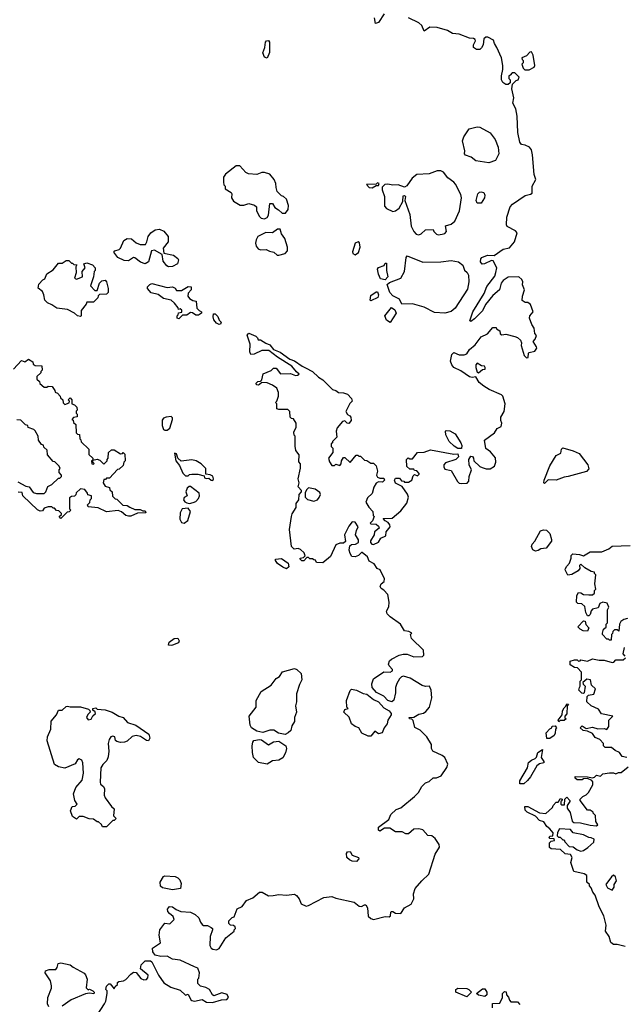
# Model space of a CAD drawing. Extents: x 2293830 to 2387798, y 66850 to 233222.
# Tile 80 of 192: x 2339737 to 2344399, y 169641 to 177239. Entities that reach past the tile are written whole.
import ezdxf

# ---------------------------------------------------------------- set-up
doc = ezdxf.new("R2010")
doc.units = 0

msp = doc.modelspace()

# ---------------------------------------------------------------- linework, layer by layer
at = {"layer": '0CON05XD'}
for points in [[(2342547.5, 177285), (2342505, 177216.7), (2342480, 177210), (2342474, 177254)], [(2341942, 174552), (2341995, 174524), (2342041.2, 174481.2), (2342075, 174460), (2342150, 174385), (2342175, 174377.5), (2342195, 174362.5), (2342235, 174358.8), (2342265, 174348.8), (2342296.7, 174315), (2342300, 174295), (2342281.7, 174278.3), (2342252.5, 174215), (2342263.6, 174193.6), (2342283, 174183), (2342290.7, 174170.7), (2342293.3, 174145), (2342275, 174123.8), (2342262.5, 174125), (2342245, 174142.5), (2342225, 174137.5), (2342185, 174090), (2342177.5, 174065), (2342181.7, 174018.3), (2342150, 173985), (2342150, 173975), (2342140, 173965), (2342140, 173945), (2342151.7, 173931.7), (2342151.7, 173898.3), (2342117.5, 173855), (2342125, 173827.5), (2342145, 173800), (2342165, 173800), (2342175, 173810), (2342205, 173800), (2342217, 173813), (2342217.5, 173835), (2342235, 173860), (2342245, 173860), (2342285, 173822.5), (2342331.7, 173878.3), (2342345, 173880), (2342351.7, 173871.7), (2342365, 173870), (2342395, 173840), (2342415, 173837.5), (2342445, 173817.5), (2342465, 173817.5), (2342486.1, 173796.1), (2342496.7, 173755), (2342487.5, 173725), (2342495, 173710), (2342515, 173700), (2342545, 173700), (2342550, 173685), (2342535, 173670), (2342505, 173672.5), (2342485, 173662.5), (2342468.3, 173631.7), (2342455, 173582.5), (2342419.5, 173550.5), (2342406.7, 173515), (2342428.3, 173478.3), (2342460, 173445), (2342462.5, 173412.5), (2342470, 173405), (2342458.3, 173371.7), (2342440, 173355), (2342445, 173350), (2342487, 173347), (2342505, 173330), (2342510, 173315), (2342471.7, 173288.3), (2342470, 173265), (2342443, 173217), (2342442.5, 173205), (2342451.7, 173191.7), (2342465, 173190), (2342503, 173207), (2342521.7, 173238.3), (2342560, 173255), (2342563, 173287), (2342592.5, 173325), (2342591.7, 173341.7), (2342579.3, 173359.3), (2342555, 173372.5), (2342540, 173390), (2342608.3, 173391.7), (2342675, 173450), (2342722.7, 173507.3), (2342736, 173555), (2342728.3, 173578.3), (2342686.4, 173636.4), (2342635, 173662.5), (2342627.5, 173685), (2342635, 173700), (2342665, 173700), (2342681.7, 173681.7), (2342698.3, 173678.3), (2342705, 173670), (2342735, 173670), (2342760, 173685), (2342771.7, 173718.3), (2342781.7, 173728.3), (2342805, 173720), (2342818.3, 173731.7), (2342818.3, 173738.3), (2342798.3, 173758.3), (2342781.7, 173761.7), (2342775, 173770), (2342745, 173770), (2342721.7, 173791.7), (2342720, 173845), (2342731.7, 173858.3), (2342745, 173850), (2342765, 173850), (2342805, 173900), (2342855, 173902.5), (2342905, 173920), (2343085, 173887.5), (2343115, 173890), (2343120, 173865), (2343100, 173845), (2343021.7, 173818.3), (2343007.5, 173805), (2343008.3, 173788.3), (2343015, 173770), (2343065, 173760), (2343112.5, 173675), (2343125, 173663.3), (2343145, 173660), (2343186.4, 173663.6), (2343201.7, 173678.3), (2343202.5, 173715), (2343220, 173765), (2343203, 173803), (2343200, 173845), (2343215, 173870), (2343228.3, 173868.3), (2343237.5, 173855), (2343240, 173835), (2343285, 173790), (2343303, 173783), (2343335, 173772.5), (2343365, 173772.5), (2343397.5, 173795), (2343407.5, 173825), (2343407, 173857), (2343367.5, 173905), (2343331.2, 173931.2), (2343320, 173995), (2343398.3, 174051.7), (2343420, 174085), (2343450.8, 174099.2), (2343456.2, 174125), (2343446.7, 174145), (2343447, 174173), (2343473.9, 174216.1), (2343481.2, 174275), (2343463.6, 174333.6), (2343453.6, 174343.6), (2343356, 174386), (2343315, 174411.2), (2343280.6, 174440.6), (2343255, 174482.5), (2343225, 174478.8), (2343205, 174483.3), (2343138.7, 174528.7), (2343084.2, 174554.2), (2343068.8, 174575), (2343060, 174605), (2343070, 174655), (2343085, 174670), (2343127, 174653), (2343165, 174652.5), (2343185, 174660), (2343206.7, 174695), (2343250, 174730), (2343295, 174791.2), (2343345, 174814.2), (2343385, 174863.8), (2343410, 174865), (2343414.1, 174854.1), (2343438.8, 174838.8), (2343443.3, 174815), (2343455, 174807.5), (2343485, 174812.5), (2343555, 174793.3), (2343577, 174787), (2343600, 174765), (2343607.5, 174745), (2343603.3, 174725), (2343628.3, 174648.3), (2343645, 174630), (2343658.3, 174631.7), (2343660, 174665), (2343665, 174670), (2343708.3, 174681.7), (2343723.8, 174705), (2343723.3, 174715), (2343697.5, 174755), (2343712.5, 174775), (2343721.7, 174801.7), (2343708.3, 174818.3), (2343705, 174860), (2343686.7, 174886.7), (2343667.5, 174935), (2343670, 174955), (2343696.7, 174985), (2343675, 175042.5), (2343655, 175057.5), (2343635, 175057.5), (2343613, 175073), (2343613.3, 175105), (2343630, 175155), (2343613.9, 175193.9), (2343616.7, 175215), (2343610, 175235), (2343585.8, 175255.8), (2343505, 175252), (2343465, 175226), (2343450.8, 175205), (2343437.5, 175155), (2343385, 175110.8), (2343329.6, 175040.4), (2343306.4, 174993.6), (2343245, 174931.4), (2343215, 174911.2), (2343207.5, 174915), (2343230, 174985), (2343318.2, 175125), (2343338.5, 175181.5), (2343400.7, 175259.3), (2343408.9, 175288.9), (2343415.7, 175325), (2343388.3, 175378.3), (2343375, 175380), (2343320, 175355), (2343303.6, 175353.6), (2343290.7, 175370.7), (2343292.5, 175395), (2343300, 175405), (2343345, 175422.5), (2343395, 175420), (2343465, 175468), (2343515, 175478.8), (2343552, 175525), (2343572.5, 175595), (2343560.7, 175610.7), (2343495, 175643.3), (2343490, 175655), (2343493.3, 175715), (2343520, 175795), (2343537.5, 175815), (2343635, 175882.5), (2343677, 175893), (2343688.3, 175901.7), (2343690, 175955), (2343717.5, 176005), (2343703.3, 176045), (2343692, 176195), (2343683.9, 176233.9), (2343667.5, 176255), (2343635, 176271.2), (2343606.4, 176276.4), (2343593.3, 176295), (2343578.3, 176368.3), (2343573.8, 176495), (2343561.7, 176551.7), (2343540, 176595), (2343547.5, 176635), (2343532.5, 176705), (2343538.3, 176741.7), (2343565, 176770), (2343580, 176775), (2343587.5, 176795), (2343555, 176830), (2343535, 176830), (2343518.3, 176811.7), (2343510, 176805), (2343510, 176785), (2343520, 176775), (2343518.3, 176751.7), (2343505, 176740), (2343485, 176740), (2343462.5, 176755), (2343453.3, 176775), (2343451.2, 176805), (2343463.8, 176855), (2343463.8, 176885), (2343451.2, 176945), (2343417.5, 177025), (2343397.5, 177055), (2343390.7, 177080.7), (2343347.5, 177105), (2343332.5, 177105), (2343315, 177092.5), (2343310, 177045), (2343298.3, 177021.7), (2343285, 177010), (2343258.3, 177008.3), (2343237.5, 177025), (2343237.5, 177045), (2343252.5, 177075), (2343250, 177085), (2343237.5, 177095), (2343205, 177096.2), (2343125, 177126.9), (2343075, 177132.5), (2343036.4, 177156.4), (2342955, 177177.9), (2342898.9, 177181.1), (2342855, 177150), (2342838.6, 177195), (2342815, 177214.4), (2342735, 177254.4)], [(2341645, 176942.5), (2341625, 176950), (2341613, 176983), (2341627.5, 177025), (2341632.5, 177065), (2341640, 177075), (2341655, 177077.5), (2341662.5, 177065), (2341662.5, 176985), (2341645, 176942.5)], [(2343665, 176852.5), (2343705, 176872.5), (2343710, 176885), (2343697.5, 176965), (2343685, 176990), (2343671.7, 176988.3), (2343645, 176960), (2343610, 176945), (2343611.7, 176931.7), (2343620, 176925), (2343620, 176905), (2343610, 176895), (2343620, 176865), (2343633, 176853), (2343665, 176852.5)], [(2343355, 176134.2), (2343255, 176150), (2343217.7, 176177.7), (2343175, 176193.3), (2343167.5, 176205), (2343168.3, 176228.3), (2343152, 176305), (2343162, 176335), (2343203.6, 176396.4), (2343265, 176412), (2343285, 176408.8), (2343365.6, 176365.6), (2343402.5, 176315), (2343426, 176255), (2343432, 176205), (2343405, 176153.3), (2343355, 176134.2)], [(2341625, 175703.3), (2341645, 175712.5), (2341655, 175730), (2341665, 175820), (2341685, 175820), (2341705, 175790), (2341733, 175773), (2341760, 175745), (2341787.5, 175745), (2341806.2, 175775), (2341808.8, 175805), (2341793.6, 175853.6), (2341770, 175875), (2341755, 175880), (2341723, 175913), (2341713.6, 175943.6), (2341712.5, 175975), (2341700, 176005), (2341665, 176046.7), (2341625, 176058.8), (2341605, 176058.8), (2341565, 176043.3), (2341500.7, 176050.7), (2341480.7, 176060.7), (2341435, 176112.5), (2341405, 176112.5), (2341323, 176047), (2341308.8, 176025), (2341307.5, 175985), (2341310, 175965), (2341320, 175955), (2341320, 175935), (2341367.5, 175905), (2341372.5, 175895), (2341370, 175865), (2341385, 175837.5), (2341437, 175807), (2341465, 175807.5), (2341505, 175820), (2341548.3, 175808.3), (2341562.5, 175795), (2341563.3, 175765), (2341585, 175720), (2341598.3, 175708.3), (2341625, 175703.3)], [(2342965, 175580), (2342995, 175583.3), (2343015, 175590), (2343027.5, 175605), (2343021.7, 175648.3), (2343065, 175662.5), (2343092.5, 175685), (2343127.5, 175765), (2343143.8, 175865), (2343139.5, 175889.5), (2343098.7, 175968.7), (2343085, 175985.8), (2343039.1, 176019.1), (2343005, 176063.3), (2342985, 176073.3), (2342955, 176073.8), (2342895, 176050), (2342800, 176045), (2342762.5, 176015), (2342723, 175957), (2342703, 175947), (2342655, 175964), (2342615, 175962), (2342575, 175970), (2342553, 175967), (2342532.5, 175947.5), (2342533.3, 175925), (2342548.8, 175875), (2342550.5, 175800.5), (2342565, 175782.5), (2342615, 175760), (2342635, 175763.8), (2342664, 175785), (2342692.5, 175835), (2342695, 175880), (2342705, 175882.5), (2342712.5, 175875), (2342707.5, 175845), (2342746.2, 175735), (2342756, 175645), (2342776.2, 175605), (2342794.2, 175584.2), (2342815, 175580), (2342833.6, 175586.4), (2342865, 175616.7), (2342925, 175620), (2342930, 175605), (2342950, 175585), (2342965, 175580)], [(2342455, 175942.5), (2342485, 175960), (2342505, 175960), (2342510, 175975), (2342495, 175980), (2342485, 175970), (2342411.7, 175968.3), (2342433, 175943), (2342455, 175942.5)], [(2343295, 175822.5), (2343265, 175823.3), (2343256.2, 175845), (2343268.8, 175895), (2343282.3, 175907.7), (2343295, 175910), (2343315.9, 175905.9), (2343323.8, 175885), (2343321.2, 175865), (2343295, 175822.5)], [(2340885, 175331.1), (2340870.4, 175340.4), (2340843.5, 175375), (2340836.1, 175426.1), (2340775, 175460.6), (2340751.9, 175455), (2340729.5, 175370.5), (2340705, 175355.4), (2340667.5, 175367.5), (2340625, 175402), (2340615, 175404), (2340575, 175378.6), (2340541.7, 175381.7), (2340494, 175405), (2340462.5, 175445), (2340470, 175455), (2340505, 175466.7), (2340515, 175476.7), (2340538.9, 175535), (2340565, 175549.5), (2340598.3, 175548.3), (2340635, 175516.7), (2340665, 175504.2), (2340705.6, 175504.4), (2340718, 175525), (2340728.6, 175565), (2340748.1, 175595), (2340781.7, 175618.3), (2340815, 175621.8), (2340848.2, 175608.2), (2340881.6, 175565), (2340881.8, 175525), (2340843.5, 175475), (2340848, 175438), (2340922.5, 175422.5), (2340956.1, 175396.1), (2340961.5, 175385), (2340954.6, 175355.4), (2340915, 175333.6), (2340885, 175331.1)], [(2341735, 175422.5), (2341785, 175435.4), (2341800.7, 175455), (2341801.1, 175485), (2341780.8, 175550.8), (2341755.4, 175585.4), (2341745, 175623.8), (2341725, 175622.2), (2341687.5, 175595), (2341635, 175598), (2341572, 175565), (2341559.6, 175540.4), (2341556.2, 175515), (2341560.6, 175490.6), (2341575, 175471.9), (2341595, 175463.3), (2341636.7, 175466.7), (2341662.4, 175452.4), (2341695.4, 175445.4), (2341723.2, 175423.2), (2341735, 175422.5)], [(2342325, 175424.6), (2342348.4, 175441.6), (2342361.1, 175485), (2342358.1, 175518.1), (2342346.1, 175526.1), (2342324, 175515), (2342302.7, 175447.3), (2342304.7, 175434.7), (2342325, 175424.6)], [(2340205, 174950), (2340183, 174953), (2340160, 174975), (2340105, 175002.5), (2340023, 175013), (2339985, 175040), (2339950, 175055), (2339930, 175075), (2339923.8, 175115), (2339912.1, 175142.1), (2339878.3, 175168.3), (2339885, 175197.5), (2339915, 175232.5), (2339929.3, 175240.7), (2339945, 175277.5), (2339995, 175310), (2340035, 175360), (2340065, 175360), (2340095, 175380), (2340115, 175380), (2340135, 175360), (2340145, 175360), (2340155, 175350), (2340178.3, 175348.3), (2340168.3, 175331.7), (2340172.5, 175285), (2340160, 175245), (2340175, 175237.5), (2340220, 175255), (2340217.5, 175295), (2340242.5, 175325), (2340230, 175355), (2340255, 175362.5), (2340298.3, 175348.3), (2340317.5, 175325), (2340317.5, 175305), (2340310, 175295), (2340306.7, 175255), (2340282.5, 175185), (2340315, 175150), (2340335, 175150), (2340353, 175207), (2340370, 175225), (2340395, 175230), (2340407, 175217), (2340420, 175165), (2340420, 175135), (2340405, 175120), (2340351.7, 175118.3), (2340341.7, 175108.3), (2340338.3, 175091.7), (2340305, 175060), (2340255, 175060), (2340250, 175045), (2340210, 174995), (2340210, 174955), (2340205, 174950)], [(2342555, 175232.5), (2342520, 175240), (2342502.5, 175275), (2342497, 175313), (2342505, 175327.5), (2342547, 175343), (2342555, 175360), (2342565, 175360), (2342566.7, 175305), (2342576.7, 175255), (2342555, 175232.5)], [(2343015, 174973.3), (2342935, 174978.8), (2342855, 175022), (2342765, 175046.2), (2342683, 175043), (2342665, 175082.5), (2342615, 175107.5), (2342590, 175135), (2342570, 175195), (2342588.3, 175211.7), (2342676.7, 175245), (2342704.1, 175295.9), (2342717.5, 175405), (2342723.8, 175416.2), (2342845, 175368), (2342985, 175370), (2343065, 175380), (2343119.5, 175369.5), (2343153.6, 175343.6), (2343166.4, 175306.4), (2343187.7, 175287.7), (2343198.3, 175268.3), (2343200, 175215), (2343190.9, 175159.1), (2343095.7, 175014.3), (2343063.6, 174986.4), (2343015, 174973.3)], [(2340965, 174930), (2340950, 174935), (2340950, 174955), (2340958.3, 174961.7), (2340961.7, 174978.3), (2340988.3, 174981.7), (2340988.3, 174998.3), (2340975, 175007.5), (2340961.7, 175001.7), (2340960, 175015), (2340931.7, 175051.7), (2340905, 175073.8), (2340845, 175088.8), (2340805, 175118), (2340751.7, 175131.7), (2340722.5, 175165), (2340723, 175177), (2340740, 175195), (2340755, 175202.5), (2340875, 175173.3), (2340915, 175177.5), (2340936.4, 175166.4), (2340945, 175150), (2340985, 175150), (2341035, 175180), (2341058.3, 175178.3), (2341060, 175155), (2341035, 175130), (2341032.5, 175105), (2341045, 175087.5), (2341073, 175073), (2341098.3, 175068.3), (2341103, 175013), (2341120, 174995), (2341140, 174985), (2341140, 174975), (2341115, 174960), (2341095, 174960), (2341068.3, 174978.3), (2341055, 174980), (2341025, 174960), (2340991.7, 174958.3), (2340965, 174930)], [(2342445, 175070), (2342440, 175075), (2342445, 175110), (2342485, 175140), (2342495, 175140), (2342502.5, 175115), (2342497.5, 175095), (2342445, 175070)], [(2342595, 174902.5), (2342565, 174920), (2342552.5, 174955), (2342605, 175017.5), (2342630, 175000), (2342640, 174975), (2342595, 174902.5)], [(2341275, 174887.5), (2341255, 174897.5), (2341235, 174922.5), (2341227.5, 174945), (2341230, 174970), (2341245, 174970), (2341265, 174950), (2341275, 174920), (2341290, 174905), (2341285, 174890), (2341275, 174887.5)], [(2340333, 169557), (2340390, 169645), (2340400, 169665), (2340410, 169725), (2340410, 169745), (2340400, 169755), (2340405, 169780), (2340425, 169800), (2340435, 169800), (2340465, 169760), (2340471.7, 169778.3), (2340490, 169795), (2340491.7, 169808.3), (2340501.7, 169818.3), (2340537, 169823), (2340555, 169832.5), (2340592.5, 169875), (2340615, 169890), (2340635, 169887.5), (2340669.7, 169839.7), (2340695, 169829.4), (2340715, 169832.9), (2340726.1, 169846.1), (2340727, 169867), (2340667.5, 169915), (2340673, 169947), (2340705, 169977.5), (2340745, 169977.5), (2340755, 169970), (2340806.7, 169865), (2340847, 169807), (2340903, 169773), (2340975, 169750), (2341015, 169712.5), (2341035, 169720), (2341056.4, 169676.4), (2341065, 169670), (2341085, 169666.7), (2341145, 169677.5), (2341176.7, 169656.7), (2341223.6, 169656.4), (2341293.9, 169676.1), (2341335, 169677.5), (2341347.5, 169695), (2341337.7, 169717.7), (2341295, 169728.8), (2341235, 169707.5), (2341222.5, 169715), (2341200, 169755), (2341171.7, 169771.7), (2341131.7, 169781.7), (2341111.7, 169801.7), (2341110, 169835), (2341117, 169843), (2341122.5, 169885), (2341109.3, 169919.3), (2341085, 169930), (2340975, 169980.8), (2340915, 169990), (2340875, 170012), (2340825, 170011.2), (2340781.2, 170021.2), (2340762.5, 170045), (2340760, 170075), (2340822.5, 170115), (2340813.3, 170175), (2340816.7, 170215), (2340855, 170267.5), (2340895, 170262.5), (2340926.7, 170295), (2340919.3, 170319.3), (2340890.7, 170340.7), (2340878.3, 170358.3), (2340877.5, 170375), (2340892.5, 170395), (2340915, 170393.3), (2340943, 170373), (2340978.3, 170358.3), (2341055, 170352.5), (2341090, 170335), (2341118.3, 170308.3), (2341130, 170275), (2341145, 170256.7), (2341155, 170250), (2341185, 170250), (2341212.5, 170235), (2341222.5, 170225), (2341223.3, 170215), (2341206.2, 170165), (2341203.9, 170093.9), (2341212.5, 170075), (2341225, 170066.7), (2341255, 170061.2), (2341275, 170072.5), (2341326.1, 170153.9), (2341390, 170205), (2341390, 170215), (2341400, 170225), (2341398.3, 170238.3), (2341385, 170250), (2341361.7, 170251.7), (2341350, 170265), (2341350, 170285), (2341375, 170310), (2341390, 170315), (2341415, 170377.5), (2341452.5, 170395), (2341485, 170442.5), (2341535, 170463.3), (2341585, 170507.5), (2341607, 170507), (2341655, 170478.8), (2341692, 170482), (2341735, 170489.2), (2341795, 170483.3), (2341855, 170491.2), (2341871.7, 170481.7), (2341892.5, 170455), (2341907, 170417), (2341945, 170397.5), (2341965, 170402.5), (2342083.3, 170466.7), (2342145, 170473.8), (2342175, 170461.2), (2342315, 170428.8), (2342355, 170398), (2342373.8, 170396.2), (2342395, 170410), (2342405, 170410), (2342420, 170385), (2342425, 170322.5), (2342445, 170303.3), (2342465, 170296.7), (2342555, 170320), (2342585, 170316.7), (2342596.7, 170325), (2342598.3, 170351.7), (2342605, 170357.5), (2342615, 170357.5), (2342635, 170343.3), (2342675, 170342.5), (2342703.8, 170386.2), (2342756.7, 170415), (2342776.7, 170455), (2342773.3, 170495), (2342786.2, 170535), (2342836.7, 170595), (2342892, 170645), (2342940.5, 170799.5), (2342973.3, 170855), (2342971.2, 170875), (2342940.8, 170920.8), (2342915, 170942.5), (2342883, 170943), (2342845, 170987.5), (2342816.1, 170996.1), (2342775, 170992.5), (2342735, 170957.5), (2342715, 170957.5), (2342685, 170972.5), (2342635, 170971.2), (2342590.7, 171000.7), (2342550.7, 170999.3), (2342515, 170977.5), (2342502.5, 170985), (2342505, 171007.5), (2342582.7, 171067.3), (2342600, 171105), (2342638.8, 171145), (2342675, 171156.2), (2342781.2, 171245), (2342812.5, 171275), (2342837, 171323), (2342865, 171350), (2342895, 171360), (2342925, 171390), (2342951.7, 171388.3), (2342986.4, 171403.6), (2343031.7, 171468.3), (2343037.5, 171495), (2343016.2, 171545), (2342995, 171561.2), (2342923.3, 171595), (2342912.5, 171615), (2342912.5, 171645), (2342876.2, 171705), (2342825, 171757.5), (2342785, 171777.5), (2342770, 171830), (2342761.2, 171841.2), (2342742.5, 171845), (2342740, 171855), (2342775, 171858), (2342815, 171880), (2342851.7, 171888.3), (2342869.3, 171900.7), (2342896.7, 171935), (2342916.2, 172005), (2342910, 172065), (2342896.4, 172096.4), (2342865, 172093.8), (2342840.5, 172100.5), (2342748.3, 172158.3), (2342697, 172173), (2342681.7, 172168.3), (2342666.1, 172153.9), (2342644.1, 172115.9), (2342633.9, 172086.1), (2342633.8, 172045), (2342621.2, 171988.8), (2342605.7, 171974.3), (2342574.6, 171984.6), (2342545, 172018.8), (2342488.3, 172048.3), (2342453.8, 172085), (2342452, 172115), (2342466.1, 172153.9), (2342544.1, 172205.9), (2342595, 172203.3), (2342612.5, 172215), (2342612.5, 172225), (2342585, 172252.5), (2342581.2, 172265), (2342589.3, 172290.7), (2342605, 172303.3), (2342664.1, 172335.9), (2342695, 172343.1), (2342725, 172342.9), (2342775, 172322.5), (2342843.6, 172326.4), (2342853.3, 172335), (2342851.2, 172375), (2342757.5, 172465), (2342750, 172495), (2342760, 172505), (2342737, 172517), (2342705, 172522.5), (2342674.2, 172574.2), (2342595, 172630), (2342570, 172655), (2342566, 172675), (2342582.3, 172707.7), (2342586, 172745), (2342575, 172802.5), (2342545, 172837.5), (2342525, 172850), (2342517.5, 172865), (2342523.6, 172886.4), (2342547, 172903), (2342550, 172925), (2342517.5, 172995), (2342493.9, 173003.9), (2342469.3, 173039.3), (2342430.7, 173060.7), (2342420, 173095), (2342378.3, 173128.3), (2342371.7, 173128.3), (2342350, 173105), (2342323, 173093), (2342297, 173097), (2342285, 173120), (2342277.5, 173145), (2342281.7, 173178.3), (2342295, 173190), (2342327, 173193), (2342350, 173205), (2342350, 173225), (2342327.5, 173265), (2342333, 173297), (2342347.5, 173325), (2342325, 173362.5), (2342300, 173365), (2342275, 173330), (2342242.5, 173265), (2342248.3, 173211.7), (2342235, 173200), (2342205, 173200), (2342175, 173187.5), (2342133, 173097), (2342075, 173047.5), (2342025, 173050), (2342018.3, 173068.3), (2342005, 173070), (2341995, 173080), (2341975, 173080), (2341965, 173090), (2341951.7, 173088.3), (2341927, 173063), (2341913, 173063), (2341900, 173075), (2341900, 173085), (2341925, 173090), (2341938.3, 173101.7), (2341930, 173125), (2341901.7, 173151.7), (2341885, 173157.5), (2341853, 173153), (2341833, 173173), (2341817.5, 173305), (2341833.6, 173406.4), (2341837.5, 173425), (2341870, 173475), (2341870, 173505), (2341890, 173535), (2341892.5, 173575), (2341910, 173595), (2341910, 173605), (2341883.3, 173635), (2341892.5, 173665), (2341883.3, 173695), (2341901.7, 173778.3), (2341901.7, 173811.7), (2341888.3, 173828.3), (2341891.7, 173881.7), (2341867.5, 173915), (2341860.7, 173949.3), (2341860, 174025), (2341853, 174033), (2341850, 174055), (2341870, 174095), (2341870, 174125), (2341848.3, 174158.3), (2341831.7, 174161.7), (2341821.7, 174171.7), (2341820, 174215), (2341805, 174230), (2341735, 174230), (2341720, 174235), (2341720, 174275), (2341710, 174285), (2341720, 174295), (2341732.5, 174335), (2341731.7, 174361.7), (2341720, 174395), (2341685, 174420), (2341645, 174437.5), (2341605, 174440), (2341587, 174423), (2341575, 174420), (2341561.7, 174421.7), (2341560, 174435), (2341573, 174447), (2341595, 174450), (2341605, 174460), (2341613.6, 174506.4), (2341677, 174533), (2341695, 174550), (2341715, 174550), (2341747, 174507), (2341825, 174510), (2341863.3, 174493.3), (2341880, 174495), (2341892.5, 174505), (2341870.7, 174520.7), (2341836, 174566), (2341724.2, 174634.2), (2341657, 174687), (2341603.6, 174686.4), (2341545, 174657.5), (2341520, 174655), (2341512.5, 174675), (2341513.3, 174735), (2341490, 174805), (2341505, 174820), (2341557, 174797), (2341570, 174785), (2341575, 174770), (2341595, 174770), (2341635, 174742.5), (2341665, 174730), (2341693.8, 174693.8), (2341745, 174673.8), (2341820.6, 174620.6), (2341855, 174607.5), (2341914.4, 174564.4), (2341942, 174552)], [(2339688.3, 174541.7), (2339751.7, 174608.3), (2339775, 174600), (2339805, 174620), (2339838.3, 174598.3), (2339841.7, 174581.7), (2339855, 174570), (2339908.3, 174568.3), (2339910, 174535), (2339900, 174525), (2339900, 174515), (2339870, 174485), (2339870, 174465), (2339888.3, 174448.3), (2339891.7, 174431.7), (2339925, 174402.5), (2339947, 174403), (2339955, 174410), (2339988.3, 174408.3), (2340008.3, 174378.3), (2340010, 174365), (2340028.3, 174358.3), (2340050, 174335), (2340051.7, 174321.7), (2340070, 174305), (2340071.7, 174281.7), (2340085, 174270), (2340118.3, 174281.7), (2340120, 174295), (2340110, 174305), (2340125, 174320), (2340140, 174305), (2340140, 174275), (2340158.3, 174268.3), (2340178.3, 174248.3), (2340180, 174225), (2340172.5, 174217.5), (2340172.5, 174202.5), (2340180, 174195), (2340180, 174175), (2340151.7, 174168.3), (2340140, 174155), (2340148.3, 174148.3), (2340151.7, 174131.7), (2340170, 174115), (2340171.7, 174051.7), (2340181.7, 174041.7), (2340198.3, 174038.3), (2340200, 174005), (2340208.3, 173998.3), (2340211.7, 173981.7), (2340270, 173925), (2340270, 173885), (2340300, 173855), (2340300, 173840), (2340290, 173835), (2340291.7, 173811.7), (2340305, 173810), (2340310, 173815), (2340300, 173825), (2340300, 173840), (2340335, 173847.5), (2340355, 173840), (2340385, 173810), (2340410, 173835), (2340410, 173845), (2340420, 173855), (2340421.7, 173898.3), (2340445, 173920), (2340465, 173920), (2340515, 173890), (2340528.3, 173891.7), (2340535, 173900), (2340547, 173887), (2340550, 173835), (2340540, 173825), (2340535, 173800), (2340505, 173770), (2340491.7, 173768.3), (2340428.3, 173701.7), (2340405, 173700), (2340398.3, 173691.7), (2340385, 173690), (2340380, 173665), (2340395, 173640), (2340428.3, 173628.3), (2340431.7, 173611.7), (2340450, 173595), (2340451.7, 173561.7), (2340473, 173543), (2340485, 173540), (2340533, 173493), (2340565, 173490), (2340585, 173477.5), (2340625, 173460), (2340665, 173460), (2340685, 173450), (2340705, 173450), (2340710, 173435), (2340645, 173430), (2340595, 173407.5), (2340575, 173407.5), (2340555, 173412.5), (2340520.7, 173440.7), (2340495, 173451.2), (2340405, 173442.5), (2340341.7, 173471.7), (2340265, 173480), (2340260, 173495), (2340277, 173513), (2340280, 173535), (2340290, 173545), (2340290, 173565), (2340261.7, 173571.7), (2340260, 173585), (2340240, 173615), (2340205, 173620), (2340171.7, 173588.3), (2340168.3, 173571.7), (2340158.3, 173561.7), (2340135, 173560), (2340121.7, 173548.3), (2340120, 173465), (2340130, 173455), (2340118.3, 173441.7), (2340101.7, 173438.3), (2340055, 173390)], [(2343275, 174513.3), (2343305, 174540), (2343326.4, 174543.6), (2343327.5, 174555), (2343320, 174565), (2343298.3, 174568.3), (2343265, 174587.5), (2343253.6, 174576.4), (2343253.8, 174555), (2343265, 174520), (2343275, 174513.3)], [(2339723, 173673), (2339785, 173640), (2339810, 173635), (2339841.7, 173591.7), (2339865, 173582.5), (2339925, 173582.5), (2339937.5, 173595), (2339953.6, 173636.4), (2339985, 173652.5), (2340035, 173700), (2340045, 173700), (2340060, 173715), (2340060, 173725), (2340040, 173745), (2340040, 173765), (2340047.5, 173775), (2340040, 173795), (2340008.3, 173828.3), (2339995, 173830), (2339951.7, 173881.7), (2339948.3, 173918.3), (2339921.7, 173941.7), (2339920, 173955), (2339905, 173960), (2339882.5, 173995), (2339880, 174025), (2339856.4, 174066.4), (2339845, 174077.5), (2339801.7, 174091.7), (2339798.3, 174108.3), (2339781.7, 174111.7), (2339745, 174150), (2339715, 174152.5)], [(2340855, 174071.2), (2340875, 174072), (2340895, 174087.5), (2340916, 174155), (2340915, 174167.5), (2340905, 174176), (2340865, 174172), (2340845, 174163.3), (2340835, 174150), (2340836.4, 174106.4), (2340845, 174077.5), (2340855, 174071.2)], [(2343145, 173930), (2343115, 173930), (2343087, 173947), (2343047.5, 173985), (2343022.5, 174035), (2343020, 174065), (2343025, 174070), (2343055, 174067.5), (2343095, 174042.5), (2343140, 173975), (2343147, 173953), (2343145, 173930)], [(2343785, 173660), (2343780, 173665), (2343782.5, 173685), (2343824.6, 173795.4), (2343874.5, 173875.5), (2343910, 173895), (2343914.4, 173925), (2343925, 173934.2), (2344005, 173911.4), (2344050.4, 173890.4), (2344119.4, 173805), (2344125.8, 173774.2), (2344106.7, 173753.3), (2343966.4, 173713.6), (2343935, 173710), (2343875, 173686.4), (2343811.1, 173688.9), (2343785, 173660)], [(2341225, 173684), (2341231.2, 173695), (2341225, 173716.2), (2341205, 173726.7), (2341171.7, 173731.7), (2341171.2, 173775), (2341135, 173811.2), (2341097.5, 173835), (2341065, 173843.8), (2340981.2, 173831.2), (2340956.4, 173856.4), (2340945, 173890), (2340930, 173895), (2340940, 173835), (2340968.3, 173798.3), (2340995, 173740), (2341015, 173720), (2341035, 173720), (2341045, 173730), (2341065, 173732.5), (2341111.7, 173731.7), (2341158.3, 173718.3), (2341162.5, 173705), (2341175, 173697.5), (2341195, 173700), (2341212.5, 173685), (2341225, 173684)], [(2341045, 173506.7), (2341075, 173513.3), (2341095, 173520), (2341116.6, 173543.4), (2341124, 173565), (2341121.2, 173585), (2341055, 173637.5), (2341043, 173637), (2341027.5, 173625), (2341017.5, 173595), (2341027.5, 173565), (2341005, 173552.5), (2341000, 173535), (2341009.2, 173519.2), (2341025, 173510), (2341045, 173506.7)], [(2342005, 173523.3), (2342032.5, 173535), (2342047.3, 173552.7), (2342056, 173575), (2342051.7, 173591.7), (2342015, 173616.7), (2341965, 173627.5), (2341950, 173615), (2341938.3, 173591.7), (2341937.5, 173555), (2341955, 173537.5), (2342005, 173523.3)], [(2340055, 173390), (2340040, 173405), (2340058.3, 173421.7), (2340058.3, 173428.3), (2340038.3, 173448.3), (2340021.7, 173451.7), (2340005, 173470), (2339995, 173470), (2339985, 173480), (2339955, 173480), (2339925, 173470), (2339911.7, 173448.3), (2339895, 173446.7), (2339875, 173456.2), (2339760, 173565), (2339755, 173590), (2339725, 173593.8)], [(2341005, 173353.3), (2341033.3, 173375), (2341053.3, 173445), (2341035, 173470), (2340990, 173465), (2340973.3, 173435), (2340971.2, 173385), (2340985, 173360), (2341005, 173353.3)], [(2343715, 173138.5), (2343695, 173148.9), (2343683.8, 173175), (2343688.1, 173191.9), (2343709.5, 173215), (2343752.5, 173295), (2343775, 173303.6), (2343799.1, 173299.1), (2343824.3, 173274.3), (2343838.3, 173228.3), (2343836.9, 173215), (2343798, 173162), (2343755, 173155.6), (2343735, 173143.3), (2343715, 173138.5)], [(2344425, 172617.5), (2344395, 172610), (2344372.5, 172595), (2344362.5, 172575), (2344358.3, 172521.7), (2344345, 172530), (2344325, 172530), (2344311.7, 172518.3), (2344308.3, 172501.7), (2344300, 172495), (2344298.3, 172451.7), (2344285, 172450), (2344278.3, 172458.3), (2344265, 172460), (2344230, 172495), (2344230, 172505), (2344240, 172535), (2344258.3, 172551.7), (2344260, 172575), (2344270, 172585), (2344270, 172685), (2344280, 172705), (2344266.4, 172736.4), (2344235, 172743.3), (2344210, 172735), (2344198.3, 172701.7), (2344155, 172690), (2344143, 172677), (2344135, 172650), (2344125, 172640), (2344115, 172640), (2344103.6, 172663.6), (2344095, 172710), (2344070.7, 172730.7), (2344040, 172735), (2344030, 172745), (2344033.3, 172795), (2344045, 172820), (2344065, 172817.5), (2344085, 172802.5), (2344125, 172800), (2344155, 172800), (2344170, 172815), (2344170, 172835), (2344180, 172845), (2344172.5, 172885), (2344180, 172955), (2344170, 172965), (2344170, 172975), (2344145, 172980), (2344095, 173010), (2344065, 173037.5), (2344053, 173027), (2344057, 173003), (2344043, 172987), (2343995, 172956.7), (2343963.6, 172953.6), (2343944.2, 172994.2), (2343946, 173005), (2343955, 173023.3), (2343977.5, 173045), (2343990, 173085), (2343990, 173105), (2344003, 173117), (2344055, 173112.5), (2344085, 173102.5), (2344135, 173132.5), (2344226.4, 173133.6), (2344280, 173155), (2344305, 173177.5), (2344445, 173182.5)], [(2341795, 173002.5), (2341765, 173013.3), (2341725, 173043.8), (2341710, 173065), (2341710, 173075), (2341755, 173081.2), (2341807.5, 173045), (2341811.7, 173018.3), (2341795, 173002.5)], [(2344115, 172520), (2344083, 172523), (2344060, 172535), (2344040, 172555), (2344085, 172600), (2344098.3, 172598.3), (2344101.7, 172571.7), (2344126.4, 172546.4), (2344115, 172520)], [(2340905, 172408.8), (2340883.6, 172413.6), (2340890, 172435), (2340927.5, 172465), (2340955.8, 172465.8), (2340965.8, 172445.8), (2340960.5, 172429.5), (2340915, 172413.8), (2340905, 172408.8)], [(2344407, 172327), (2344390, 172345), (2344400, 172395)], [(2344420, 171545), (2344383, 171553), (2344362.5, 171585), (2344329.3, 171599.3), (2344301.7, 171621.7), (2344253, 171623), (2344240, 171635), (2344240, 171655), (2344210, 171685), (2344175, 171700), (2344155, 171730), (2344115, 171750), (2344083, 171753), (2344060, 171775), (2344075, 171790), (2344105, 171770), (2344155, 171780), (2344195, 171767.5), (2344245, 171770), (2344265, 171762.5), (2344280, 171785), (2344280, 171835), (2344310, 171865), (2344223, 171883), (2344199.3, 171919.3), (2344145, 171943.3), (2344110, 171975), (2344112.5, 172017.5), (2344123.6, 172026.4), (2344164.3, 172035.7), (2344177.5, 172075), (2344147.5, 172105), (2344137.5, 172145), (2344110.7, 172149.3), (2344080, 172125), (2344081.7, 172111.7), (2344097.5, 172095), (2344090, 172045), (2344085, 172040), (2344073, 172043), (2344050, 172065), (2344053, 172087), (2344060, 172095), (2344060, 172135), (2344070, 172145), (2344070, 172205), (2344038.3, 172238.3), (2344015, 172240), (2343981.7, 172261.7), (2343981.7, 172288.3), (2344015, 172300), (2344035, 172300), (2344045, 172290), (2344058.3, 172291.7), (2344065, 172300), (2344115, 172290), (2344155, 172307.5), (2344205, 172297.5), (2344245, 172297.5), (2344305, 172278.8), (2344318.6, 172281.4), (2344335, 172300), (2344391.7, 172298.3), (2344407.5, 172315)], [(2341785, 171724.4), (2341732.7, 171732.7), (2341697.7, 171757.7), (2341666.1, 171756.1), (2341612.3, 171737.7), (2341565, 171748), (2341524.3, 171774.3), (2341513.8, 171795), (2341507.5, 171865), (2341561.2, 171935), (2341561.2, 171985), (2341600, 172055), (2341677, 172103), (2341715, 172155.8), (2341740.2, 172169.8), (2341762.5, 172207.5), (2341855, 172232.2), (2341874, 172225), (2341906.7, 172195), (2341912.5, 172145), (2341895, 172110), (2341872.3, 172037.7), (2341871.2, 171975), (2341864.2, 171945), (2341871.2, 171895), (2341856.7, 171855), (2341857, 171823), (2341835, 171790), (2341826.7, 171755), (2341806.7, 171735), (2341785, 171724.4)], [(2342445, 171710), (2342425, 171710), (2342375, 171733.3), (2342353.3, 171775), (2342324.1, 171784.1), (2342296.7, 171805), (2342277.1, 171857.1), (2342237.5, 171895), (2342243.6, 171916.4), (2342270, 171925), (2342260, 171935), (2342257.5, 171985), (2342286.4, 172063.6), (2342295, 172072.5), (2342335, 172065.8), (2342385, 172040.8), (2342415, 172034.2), (2342465, 171992.9), (2342505, 171974.2), (2342545, 171928), (2342585, 171906.7), (2342602.5, 171885), (2342602.5, 171875), (2342576.2, 171835), (2342570, 171805), (2342547.5, 171775), (2342533, 171737), (2342505, 171727.5), (2342475, 171750), (2342445, 171710)], [(2340405, 171010), (2340375, 171010), (2340368.3, 171028.3), (2340345, 171050), (2340335, 171050), (2340305, 171070), (2340273, 171073), (2340225, 171090), (2340195, 171090), (2340175, 171070), (2340145, 171090), (2340127.5, 171135), (2340141.7, 171168.3), (2340165, 171170), (2340180, 171185), (2340163, 171213), (2340152.5, 171265), (2340170, 171315), (2340219.3, 171370.7), (2340228.8, 171425), (2340224.4, 171505), (2340216.1, 171526.1), (2340195, 171534.5), (2340182.6, 171527.4), (2340165, 171498), (2340084.1, 171464.1), (2340035, 171472.5), (2340005, 171492.5), (2339948.8, 171675), (2339951.2, 171705), (2339977.5, 171765), (2339980, 171825), (2340020, 171875), (2340035, 171910), (2340065, 171910), (2340095, 171940), (2340105, 171942.5), (2340127, 171937), (2340205, 171936.7), (2340268.3, 171918.3), (2340278.3, 171908.3), (2340280, 171895), (2340261.2, 171878.8), (2340251.2, 171855), (2340265, 171836), (2340288.6, 171841.4), (2340301.7, 171868.3), (2340320, 171885), (2340318.3, 171898.3), (2340301.7, 171911.7), (2340300, 171925), (2340325, 171930), (2340335, 171920), (2340395, 171912.5), (2340450, 171895), (2340500, 171865), (2340533.6, 171853.6), (2340567.5, 171815), (2340632.5, 171795), (2340732.5, 171725), (2340740, 171695), (2340730, 171675), (2340715, 171676.7), (2340668.5, 171708.5), (2340635, 171715.3), (2340605, 171707.5), (2340565, 171672.2), (2340545, 171664.3), (2340515, 171661.4), (2340485, 171668), (2340475, 171677.5), (2340469.2, 171705), (2340455, 171710.6), (2340438.8, 171705), (2340425.8, 171684.2), (2340420, 171655), (2340424.2, 171595), (2340419.7, 171550.3), (2340408, 171522), (2340377.7, 171492.3), (2340363.6, 171466.4), (2340356.7, 171355), (2340360.8, 171340.8), (2340381.7, 171321.7), (2340390, 171305), (2340388.8, 171255), (2340396.7, 171235), (2340445, 171167.5), (2340465, 171150), (2340460, 171095), (2340480, 171075), (2340465, 171060), (2340455, 171060), (2340405, 171010)], [(2343895, 171820), (2343890, 171835), (2343920, 171875), (2343922.5, 171905), (2343935, 171930), (2343948.3, 171941.7), (2343955, 171960), (2343968.3, 171958.3), (2343960, 171945), (2343957, 171883), (2343940, 171865), (2343941.7, 171851.7), (2343950, 171845), (2343935, 171830), (2343905, 171830), (2343895, 171820)], [(2343801.7, 171691.7), (2343797.5, 171735), (2343825, 171767.5), (2343840, 171775), (2343843.6, 171786.4), (2343865, 171790), (2343877.5, 171775), (2343870, 171765), (2343867, 171733), (2343857.5, 171715), (2343825, 171692.5), (2343801.7, 171691.7)], [(2341645, 171494.3), (2341578.3, 171508.3), (2341540.6, 171545), (2341531.1, 171585), (2341530, 171635), (2341533.8, 171665), (2341543, 171677), (2341585, 171684.2), (2341601.2, 171681.2), (2341655, 171644.4), (2341694.4, 171665.6), (2341735, 171670.6), (2341790, 171635), (2341794, 171615), (2341787, 171583), (2341765, 171543.3), (2341733.9, 171526.1), (2341685, 171518.8), (2341645, 171494.3)], [(2343595, 171342.5), (2343592.5, 171365), (2343652.5, 171465), (2343661.7, 171508.3), (2343682.5, 171525), (2343712.7, 171537.3), (2343722, 171548), (2343732.5, 171585), (2343768.3, 171608.3), (2343757.5, 171545), (2343780, 171515), (2343780, 171505), (2343745, 171497.5), (2343725, 171482.5), (2343675, 171397.5), (2343653, 171367), (2343625, 171343.3), (2343595, 171342.5)], [(2344405, 170086.7), (2344345, 170103.3), (2344315, 170103.3), (2344295, 170117.5), (2344283.6, 170163.6), (2344253.3, 170205), (2344260.7, 170250.7), (2344242, 170325), (2344204.7, 170394.7), (2344175, 170483.3), (2344156.4, 170506.4), (2344145, 170540), (2344130, 170555), (2344130, 170565), (2344110, 170585), (2344110, 170635), (2344089.3, 170649.3), (2344010, 170665), (2343987.5, 170735), (2343996.2, 170775), (2343985, 170797.5), (2343943, 170803), (2343907, 170837), (2343835, 170840), (2343821.7, 170851.7), (2343821.7, 170888.3), (2343835, 170900), (2343860, 170905), (2343858.3, 170918.3), (2343825, 170920), (2343820, 170925), (2343825, 170940), (2343848.3, 170941.7), (2343850, 170965), (2343825.9, 170995.9), (2343802.3, 171012.3), (2343778.5, 171048.5), (2343745, 171060), (2343713.6, 171093.6), (2343650, 171125), (2343635, 171140), (2343633.3, 171166.7), (2343655, 171166.7), (2343745, 171120), (2343795, 171113.3), (2343845, 171160), (2343850, 171175), (2343875, 171200), (2343888.3, 171201.7), (2343898.3, 171211.7), (2343905, 171230), (2343920, 171225), (2343918.3, 171211.7), (2343910, 171205), (2343910, 171185), (2343915, 171180), (2343938.3, 171181.7), (2343940, 171225), (2343955, 171240), (2343980, 171215), (2343980, 171205), (2343960, 171175), (2343960, 171155), (2343981.7, 171121.7), (2343997.5, 171055), (2344010, 171045), (2344060.7, 171040.7), (2344135, 171022.5), (2344185, 171017.5), (2344196.2, 171025), (2344180.7, 171050.7), (2344177, 171097), (2344160, 171115), (2344160, 171125), (2344135, 171140), (2344115, 171140), (2344060, 171215), (2344060, 171225), (2344080, 171245), (2344105, 171257.5), (2344123.6, 171276.4), (2344155.9, 171334.1), (2344157.5, 171357.5), (2344149.2, 171369.2), (2344115, 171382.5), (2344085, 171380), (2344075, 171372.5), (2344035, 171372.5), (2344020, 171385), (2344021.7, 171398.3), (2344115, 171397.5), (2344155, 171390), (2344170, 171395), (2344185, 171410), (2344217, 171403), (2344235, 171420), (2344285, 171427.5), (2344315, 171427.5), (2344335, 171420), (2344355, 171430), (2344375, 171430), (2344430, 171475)], [(2344065, 170823.3), (2344085, 170827.5), (2344119.3, 170850.7), (2344165, 170892.5), (2344167.5, 170915), (2344145, 170926.7), (2344125, 170927.5), (2344085, 170948.8), (2344003.8, 170963.8), (2343985, 170990), (2343900, 170995), (2343883, 170967), (2343881.7, 170941.7), (2343891.7, 170931.7), (2343905, 170930), (2343925, 170910), (2343935, 170910), (2343940, 170895), (2343975, 170860), (2344005, 170857.5), (2344035, 170833.3), (2344065, 170823.3)], [(2342335, 170743.3), (2342300, 170745), (2342280, 170755), (2342260, 170775), (2342257.5, 170805), (2342265, 170817.5), (2342285, 170820), (2342301.7, 170791.7), (2342350, 170775), (2342352.5, 170765), (2342335, 170743.3)], [(2340915, 170524), (2340838.8, 170538.8), (2340821.7, 170551.7), (2340818.8, 170585), (2340845, 170627.5), (2340855, 170632.5), (2340935, 170627.5), (2340955, 170617.5), (2340970.7, 170600.7), (2340983, 170573), (2340977.5, 170535), (2340915, 170524)], [(2344305, 170522.5), (2344320, 170545), (2344320, 170565), (2344340, 170595), (2344332.5, 170625), (2344315, 170636.7), (2344300, 170625), (2344257.5, 170565), (2344270.7, 170540.7), (2344305, 170522.5)], [(2339962.3, 169622.3), (2339950, 169645), (2339952.5, 169695), (2339981.8, 169765), (2339982.9, 169785), (2339975, 169823.3), (2339932.5, 169885), (2339935, 169900), (2339965, 169910), (2340015, 169910), (2340026.7, 169925), (2340033.6, 169956.4), (2340055, 169962.5), (2340125, 169946.7), (2340147.8, 169927.8), (2340232.7, 169882.7), (2340245, 169867.5), (2340256.1, 169836.1), (2340248.3, 169768.3), (2340265, 169752.5), (2340275, 169757.5), (2340300, 169745), (2340310, 169735), (2340308.3, 169721.7), (2340275, 169727.5), (2340245, 169722), (2340132.5, 169675), (2340065, 169627.5)], [(2343185, 169700), (2343100, 169735), (2343100, 169755), (2343115, 169766.7), (2343185, 169762.5), (2343200, 169755), (2343220, 169735), (2343185, 169700)], [(2343325, 169702.5), (2343275, 169712.5), (2343260, 169725), (2343305, 169760), (2343325, 169760), (2343340, 169735), (2343340, 169715), (2343325, 169702.5)], [(2343383.3, 169615), (2343382.5, 169647.5), (2343439.3, 169650.7), (2343460, 169695), (2343460, 169725), (2343475, 169740), (2343488.3, 169738.3), (2343490, 169715), (2343507, 169697), (2343513, 169673), (2343525, 169660), (2343575, 169660), (2343595, 169640)]]:
    msp.add_lwpolyline(points, dxfattribs=at)

doc.saveas('drawing.dxf')
